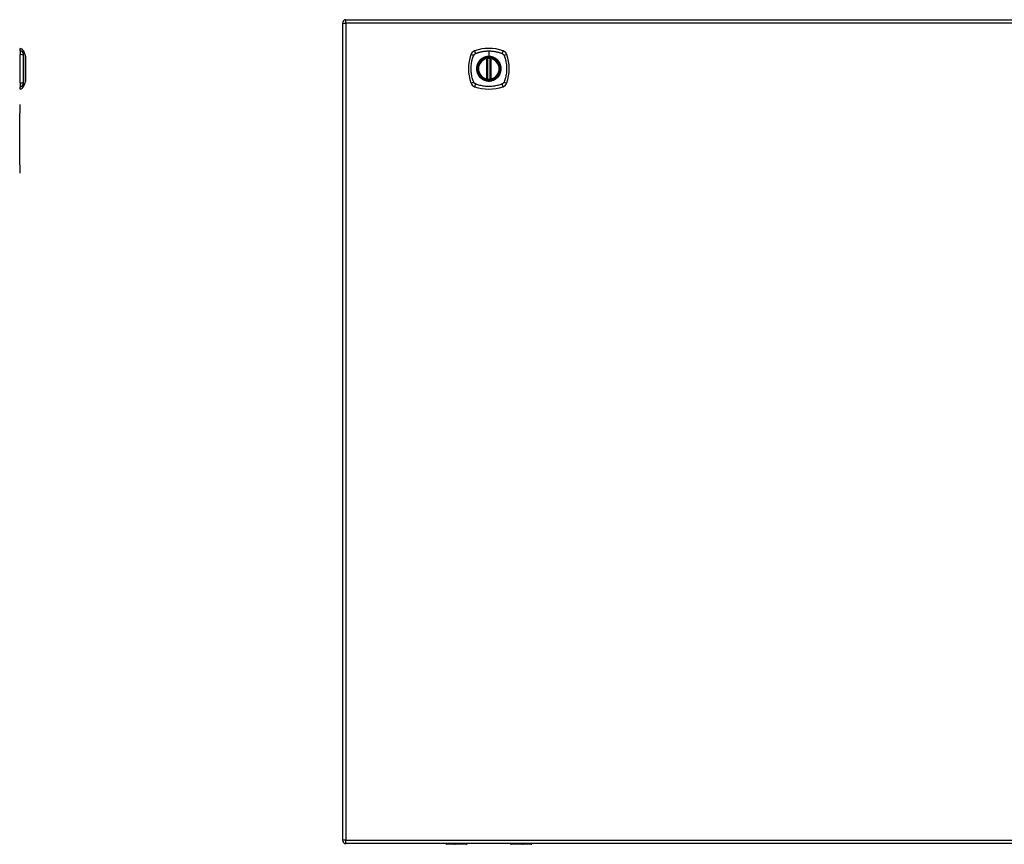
# Model space of a CAD drawing. Header units: inches. Extents: x 7 to 228, y 17 to 114.
# Tile 68 of 75: x 65 to 94, y 54 to 78. Entities that reach past the tile are written whole.
import ezdxf

# ---------------------------------------------------------------- set-up
doc = ezdxf.new("R2010")
doc.units = ezdxf.units.IN
doc.header["$MEASUREMENT"] = 0
doc.layers.add('Visible Edges(ANSI)', color=7, linetype='Continuous', lineweight=25)
doc.layers.add('Visible Tangent Edges(ANSI)', color=7, linetype='Continuous', lineweight=25)

msp = doc.modelspace()

# ---------------------------------------------------------------- linework, layer by layer
at = {"layer": 'Visible Edges(ANSI)'}
for p, q in [((74.885, 78.051), (122.49, 78.051)), ((74.786, 77.952), (74.786, 54.232)), ((65.43, 77.15), (65.43, 77.218)), ((65.43, 77.15), (65.43, 77.039)), ((65.43, 76.216), (65.43, 77.039)), ((65.523, 77.144), (65.585, 76.984)), ((78.977, 76.335), (78.977, 76.92)), ((78.997, 76.33), (78.997, 76.924)), ((79.075, 76.924), (79.075, 76.33)), ((79.095, 76.92), (79.095, 76.335)), ((65.43, 76.216), (65.43, 76.105)), ((65.43, 76.037), (65.43, 76.105)), ((65.585, 76.27), (65.523, 76.111)), ((65.421, 75.592), (65.415, 75.592)), ((65.421, 75.592), (65.421, 75.342)), ((65.421, 73.842), (65.421, 75.342)), ((65.421, 73.842), (65.421, 73.592)), ((65.415, 73.592), (65.421, 73.592)), ((122.49, 54.133), (74.885, 54.133)), ((78.39, 54.114), (77.806, 54.114)), ((78.406, 54.133), (78.406, 54.13)), ((79.666, 54.13), (79.666, 54.133)), ((80.266, 54.114), (79.682, 54.114))]:
    msp.add_line(p, q, dxfattribs=at)
at = {"layer": 'Visible Edges(ANSI)', "flags": 128}
for points in [[(65.585, 76.272), (65.585, 76.273), (65.585, 76.274), (65.585, 76.276), (65.585, 76.279), (65.585, 76.283), (65.585, 76.287), (65.585, 76.293), (65.585, 76.299), (65.585, 76.306), (65.585, 76.314), (65.585, 76.323), (65.585, 76.332), (65.585, 76.342), (65.585, 76.353), (65.585, 76.364), (65.585, 76.376), (65.585, 76.389), (65.585, 76.402), (65.585, 76.416), (65.585, 76.43), (65.585, 76.444), (65.585, 76.46), (65.585, 76.475), (65.585, 76.491), (65.585, 76.508), (65.585, 76.524), (65.585, 76.541), (65.585, 76.558), (65.585, 76.575), (65.585, 76.592), (65.585, 76.61), (65.585, 76.627), (65.585, 76.645), (65.585, 76.662), (65.585, 76.68), (65.585, 76.697), (65.585, 76.714), (65.585, 76.731), (65.585, 76.747), (65.585, 76.764), (65.585, 76.78), (65.585, 76.795), (65.585, 76.81), (65.585, 76.825), (65.585, 76.839), (65.585, 76.853), (65.585, 76.866), (65.585, 76.879), (65.585, 76.891), (65.585, 76.902), (65.585, 76.913), (65.585, 76.923), (65.585, 76.932), (65.585, 76.941), (65.585, 76.948), (65.585, 76.955), (65.585, 76.962), (65.585, 76.967), (65.585, 76.972), (65.585, 76.976), (65.585, 76.979), (65.585, 76.981), (65.585, 76.982), (65.585, 76.982)], [(79.007, 76.939), (79.006, 76.939), (79.004, 76.939), (79.002, 76.938), (79.001, 76.938), (78.999, 76.938), (78.998, 76.938), (78.996, 76.938), (78.995, 76.938), (78.994, 76.937), (78.992, 76.937), (78.991, 76.937), (78.99, 76.937), (78.989, 76.937), (78.988, 76.937), (78.987, 76.936), (78.986, 76.936), (78.985, 76.936), (78.985, 76.936), (78.984, 76.936), (78.984, 76.936), (78.983, 76.936), (78.983, 76.936), (78.983, 76.936), (78.983, 76.936)], [(79.089, 76.936), (79.089, 76.936), (79.089, 76.936), (79.089, 76.936), (79.088, 76.936), (79.088, 76.936), (79.087, 76.936), (79.087, 76.936), (79.086, 76.936), (79.085, 76.936), (79.084, 76.937), (79.083, 76.937), (79.082, 76.937), (79.081, 76.937), (79.079, 76.937), (79.078, 76.937), (79.077, 76.938), (79.075, 76.938), (79.074, 76.938), (79.072, 76.938), (79.071, 76.938), (79.069, 76.938), (79.068, 76.939), (79.066, 76.939), (79.065, 76.939)], [(78.983, 76.319), (78.983, 76.319), (78.983, 76.319), (78.983, 76.319), (78.984, 76.319), (78.984, 76.319), (78.985, 76.319), (78.985, 76.318), (78.986, 76.318), (78.987, 76.318), (78.988, 76.318), (78.989, 76.318), (78.99, 76.318), (78.991, 76.318), (78.992, 76.317), (78.994, 76.317), (78.995, 76.317), (78.996, 76.317), (78.998, 76.317), (78.999, 76.316), (79.001, 76.316), (79.002, 76.316), (79.004, 76.316), (79.006, 76.316), (79.007, 76.316)], [(79.065, 76.316), (79.066, 76.316), (79.068, 76.316), (79.069, 76.316), (79.071, 76.316), (79.072, 76.316), (79.074, 76.317), (79.075, 76.317), (79.077, 76.317), (79.078, 76.317), (79.079, 76.317), (79.081, 76.318), (79.082, 76.318), (79.083, 76.318), (79.084, 76.318), (79.085, 76.318), (79.086, 76.318), (79.087, 76.318), (79.087, 76.319), (79.088, 76.319), (79.088, 76.319), (79.089, 76.319), (79.089, 76.319), (79.089, 76.319), (79.089, 76.319)]]:
    msp.add_lwpolyline(points, dxfattribs=at)
at = {"layer": 'Visible Edges(ANSI)'}
for radius in [0.32, 0.315]:
    msp.add_circle((79.036, 76.627), radius, dxfattribs=at)
for centre, radius, start, end in [((74.885, 77.952), 0.099, 90, 180), ((65.438, 77.159), 0.0394, 101.537, 126.8699), ((65.413, 77.101), 0.118, 21.2505, 81.3991), ((79.036, 75.938), 1.28, 71.2278, 108.7722), ((65.58, 76.982), 0.00492, 0.2088, 21.2505), ((79.725, 76.627), 1.28, 161.2278, 198.7722), ((78.681, 76.982), 0.177, 108.7722, 161.2278), ((79.036, 76.627), 0.313, 103.6344, 256.3656), ((79.036, 76.627), 0.313, 99.784, 103.6344), ((78.965, 76.92), 0.0118, 0, 103.6344), ((78.985, 76.924), 0.0118, 0, 99.784), ((79.036, 76.627), 0.313, 84.7499, 95.2501), ((79.087, 76.924), 0.0118, 80.216, 180), ((79.036, 76.627), 0.313, 76.3656, 80.216), ((79.107, 76.92), 0.0118, 76.3656, 180), ((79.036, 76.627), 0.313, 283.6344, 76.3656), ((79.391, 76.982), 0.177, 18.7722, 71.2278), ((78.347, 76.627), 1.28, 341.2278, 18.7722), ((78.965, 76.335), 0.0118, 256.3656, 0), ((78.985, 76.33), 0.0118, 260.216, 0), ((79.087, 76.33), 0.0118, 180, 279.784), ((79.107, 76.335), 0.0118, 180, 283.6344), ((65.438, 76.096), 0.0394, 233.1301, 258.463), ((65.413, 76.154), 0.118, 278.6009, 338.7495), ((65.58, 76.272), 0.00492, 338.7495, 359.7912), ((78.681, 76.273), 0.177, 198.7722, 251.2278), ((79.036, 77.316), 1.28, 251.2278, 288.7722), ((79.036, 76.627), 0.313, 256.3656, 260.216), ((79.036, 76.627), 0.313, 264.7499, 275.2501), ((79.036, 76.627), 0.313, 279.784, 283.6344), ((79.391, 76.273), 0.177, 288.7722, 341.2278), ((74.885, 54.232), 0.099, 180, 270), ((77.806, 54.133), 0.0197, 180.5386, 270), ((78.39, 54.13), 0.0157, 270, 0), ((79.682, 54.13), 0.0157, 180, 270), ((80.266, 54.133), 0.0197, 270, 359.4614)]:
    msp.add_arc(centre, radius, start, end, dxfattribs=at)
at = {"layer": 'Visible Tangent Edges(ANSI)'}
for p, q in [((74.885, 77.952), (74.885, 78.051)), ((74.786, 77.952), (74.885, 77.952)), ((122.49, 77.952), (74.885, 77.952)), ((74.885, 77.952), (74.885, 54.232)), ((65.523, 77.144), (65.585, 76.984)), ((78.965, 76.92), (78.962, 76.931)), ((78.965, 76.92), (78.977, 76.92)), ((78.965, 76.92), (78.965, 76.335)), ((78.977, 76.92), (78.987, 76.92)), ((78.983, 76.936), (78.984, 76.93)), ((78.986, 76.924), (78.997, 76.924)), ((78.987, 76.335), (78.987, 76.92)), ((79.008, 76.927), (79.007, 76.939)), ((79.008, 76.327), (79.008, 76.927)), ((79.036, 77.144), (79.036, 76.984)), ((79.036, 76.979), (79.036, 76.984)), ((79.063, 76.927), (79.065, 76.939)), ((79.063, 76.927), (79.063, 76.327)), ((79.075, 76.924), (79.085, 76.924)), ((79.085, 76.92), (79.095, 76.92)), ((79.085, 76.92), (79.085, 76.335)), ((79.088, 76.93), (79.089, 76.936)), ((79.095, 76.92), (79.107, 76.92)), ((79.11, 76.931), (79.107, 76.92)), ((79.107, 76.335), (79.107, 76.92)), ((78.962, 76.323), (78.965, 76.335)), ((78.977, 76.335), (78.965, 76.335)), ((78.987, 76.335), (78.977, 76.335)), ((78.997, 76.33), (78.986, 76.33)), ((79.085, 76.33), (79.075, 76.33)), ((79.095, 76.335), (79.085, 76.335)), ((79.107, 76.335), (79.095, 76.335)), ((79.107, 76.335), (79.11, 76.323)), ((78.984, 76.325), (78.983, 76.319)), ((79.007, 76.316), (79.008, 76.327)), ((79.065, 76.316), (79.063, 76.327)), ((79.089, 76.319), (79.088, 76.325)), ((65.415, 75.342), (65.421, 75.342)), ((65.421, 73.842), (65.415, 73.842)), ((74.885, 54.232), (74.786, 54.232)), ((74.885, 54.133), (74.885, 54.232)), ((74.885, 54.232), (122.49, 54.232)), ((77.806, 54.133), (77.806, 54.114)), ((78.39, 54.114), (78.39, 54.133)), ((79.682, 54.133), (79.682, 54.114)), ((80.266, 54.114), (80.266, 54.133))]:
    msp.add_line(p, q, dxfattribs=at)
at = {"layer": 'Visible Tangent Edges(ANSI)', "flags": 128}
for points in [[(65.524, 77.067), (65.524, 77.075), (65.524, 77.081), (65.524, 77.086), (65.524, 77.092), (65.524, 77.096), (65.524, 77.101), (65.524, 77.106), (65.524, 77.11), (65.524, 77.114), (65.524, 77.118), (65.524, 77.121), (65.523, 77.125), (65.523, 77.128), (65.523, 77.13), (65.523, 77.133), (65.523, 77.135), (65.523, 77.137), (65.523, 77.139), (65.523, 77.14), (65.523, 77.142), (65.523, 77.143), (65.523, 77.143), (65.523, 77.144), (65.523, 77.144)], [(65.524, 76.239), (65.524, 76.272), (65.524, 76.303), (65.524, 76.335), (65.524, 76.366), (65.524, 76.398), (65.523, 76.43), (65.523, 76.463), (65.523, 76.495), (65.523, 76.528), (65.523, 76.561), (65.523, 76.594), (65.523, 76.627), (65.523, 76.66), (65.523, 76.693), (65.523, 76.726), (65.523, 76.759), (65.523, 76.791), (65.523, 76.824), (65.524, 76.856), (65.524, 76.888), (65.524, 76.92), (65.524, 76.951), (65.524, 76.982), (65.524, 77.016)], [(65.524, 77.046), (65.524, 77.047), (65.524, 77.048), (65.524, 77.049), (65.524, 77.05), (65.524, 77.051), (65.524, 77.052), (65.524, 77.053), (65.524, 77.054), (65.524, 77.055), (65.524, 77.056), (65.524, 77.057), (65.524, 77.058), (65.524, 77.059), (65.524, 77.06), (65.524, 77.06), (65.524, 77.061), (65.524, 77.062), (65.524, 77.063), (65.524, 77.064), (65.524, 77.064), (65.524, 77.065), (65.524, 77.066), (65.524, 77.067), (65.524, 77.067)], [(65.524, 77.016), (65.524, 77.017), (65.524, 77.019), (65.524, 77.02), (65.524, 77.021), (65.524, 77.023), (65.524, 77.024), (65.524, 77.025), (65.524, 77.027), (65.524, 77.028), (65.524, 77.029), (65.524, 77.031), (65.524, 77.032), (65.524, 77.033), (65.524, 77.034), (65.524, 77.036), (65.524, 77.037), (65.524, 77.038), (65.524, 77.039), (65.524, 77.04), (65.524, 77.042), (65.524, 77.043), (65.524, 77.044), (65.524, 77.045), (65.524, 77.046)], [(65.585, 76.984), (65.585, 76.984), (65.585, 76.984), (65.585, 76.983), (65.585, 76.982), (65.585, 76.98), (65.585, 76.979), (65.585, 76.977), (65.585, 76.975), (65.585, 76.972), (65.585, 76.969), (65.585, 76.966), (65.585, 76.963), (65.585, 76.959), (65.585, 76.955), (65.585, 76.951), (65.585, 76.947), (65.585, 76.942), (65.585, 76.937), (65.585, 76.932), (65.585, 76.926), (65.585, 76.921), (65.585, 76.915), (65.585, 76.908), (65.585, 76.902)], [(65.585, 76.902), (65.585, 76.9), (65.585, 76.898), (65.585, 76.896), (65.585, 76.895), (65.585, 76.893), (65.585, 76.891), (65.585, 76.889), (65.585, 76.887), (65.585, 76.885), (65.585, 76.883), (65.585, 76.881), (65.585, 76.879), (65.585, 76.877), (65.585, 76.875), (65.585, 76.873), (65.585, 76.871), (65.585, 76.869), (65.585, 76.867), (65.585, 76.865), (65.585, 76.863), (65.585, 76.861), (65.585, 76.859), (65.585, 76.857), (65.585, 76.855)], [(78.596, 76.239), (78.582, 76.272), (78.572, 76.303), (78.562, 76.335), (78.553, 76.366), (78.546, 76.398), (78.539, 76.43), (78.533, 76.463), (78.528, 76.495), (78.524, 76.528), (78.522, 76.561), (78.52, 76.594), (78.519, 76.627), (78.52, 76.66), (78.521, 76.693), (78.524, 76.726), (78.528, 76.759), (78.533, 76.791), (78.539, 76.824), (78.545, 76.856), (78.553, 76.888), (78.562, 76.92), (78.572, 76.951), (78.582, 76.982), (78.596, 77.016)], [(78.596, 77.016), (78.597, 77.017), (78.597, 77.019), (78.598, 77.02), (78.599, 77.021), (78.599, 77.023), (78.6, 77.024), (78.601, 77.025), (78.602, 77.027), (78.603, 77.028), (78.604, 77.029), (78.604, 77.031), (78.605, 77.032), (78.606, 77.033), (78.607, 77.034), (78.608, 77.036), (78.609, 77.037), (78.61, 77.038), (78.611, 77.039), (78.612, 77.04), (78.613, 77.042), (78.614, 77.043), (78.615, 77.044), (78.616, 77.045), (78.617, 77.046)], [(78.617, 77.046), (78.618, 77.047), (78.619, 77.048), (78.62, 77.049), (78.622, 77.05), (78.623, 77.051), (78.624, 77.052), (78.625, 77.053), (78.626, 77.054), (78.628, 77.055), (78.629, 77.056), (78.63, 77.057), (78.631, 77.058), (78.633, 77.059), (78.634, 77.06), (78.635, 77.06), (78.636, 77.061), (78.638, 77.062), (78.639, 77.063), (78.64, 77.064), (78.642, 77.064), (78.643, 77.065), (78.645, 77.066), (78.646, 77.067), (78.647, 77.067)], [(78.647, 77.067), (78.665, 77.075), (78.681, 77.081), (78.696, 77.086), (78.712, 77.092), (78.728, 77.096), (78.743, 77.101), (78.759, 77.106), (78.775, 77.11), (78.791, 77.114), (78.807, 77.118), (78.823, 77.121), (78.839, 77.125), (78.855, 77.128), (78.872, 77.13), (78.888, 77.133), (78.904, 77.135), (78.921, 77.137), (78.937, 77.139), (78.953, 77.14), (78.97, 77.142), (78.986, 77.143), (79.003, 77.143), (79.019, 77.144), (79.036, 77.144)], [(79.036, 76.979), (79.127, 76.967), (79.212, 76.932), (79.285, 76.876), (79.341, 76.803), (79.376, 76.718), (79.388, 76.627), (79.376, 76.536), (79.341, 76.451), (79.285, 76.378), (79.212, 76.322), (79.127, 76.287), (79.036, 76.275), (78.944, 76.287), (78.859, 76.322), (78.786, 76.378), (78.731, 76.451), (78.696, 76.536), (78.684, 76.627), (78.696, 76.719), (78.731, 76.804), (78.787, 76.877), (78.86, 76.932), (78.945, 76.967), (79.036, 76.979)], [(78.808, 76.902), (78.806, 76.9), (78.804, 76.898), (78.802, 76.896), (78.8, 76.895), (78.798, 76.893), (78.796, 76.891), (78.794, 76.889), (78.792, 76.887), (78.79, 76.885), (78.788, 76.883), (78.786, 76.881), (78.784, 76.879), (78.782, 76.877), (78.78, 76.875), (78.778, 76.873), (78.776, 76.871), (78.774, 76.869), (78.772, 76.867), (78.77, 76.865), (78.769, 76.863), (78.767, 76.861), (78.765, 76.859), (78.763, 76.857), (78.761, 76.855)], [(79.036, 76.984), (79.026, 76.984), (79.015, 76.984), (79.005, 76.983), (78.995, 76.982), (78.985, 76.98), (78.974, 76.979), (78.964, 76.977), (78.954, 76.975), (78.944, 76.972), (78.934, 76.969), (78.925, 76.966), (78.915, 76.963), (78.905, 76.959), (78.896, 76.955), (78.886, 76.951), (78.877, 76.947), (78.868, 76.942), (78.859, 76.937), (78.85, 76.932), (78.841, 76.926), (78.833, 76.921), (78.824, 76.915), (78.816, 76.908), (78.808, 76.902)], [(78.984, 76.93), (78.983, 76.93), (78.982, 76.931), (78.981, 76.931), (78.981, 76.931), (78.98, 76.931), (78.979, 76.932), (78.978, 76.932), (78.977, 76.932), (78.976, 76.932), (78.975, 76.932), (78.974, 76.932), (78.973, 76.933), (78.973, 76.933), (78.972, 76.933), (78.971, 76.933), (78.97, 76.933), (78.969, 76.932), (78.968, 76.932), (78.967, 76.932), (78.966, 76.932), (78.965, 76.932), (78.964, 76.932), (78.963, 76.932), (78.962, 76.931)], [(78.986, 76.924), (78.986, 76.924), (78.986, 76.925), (78.986, 76.925), (78.986, 76.925), (78.986, 76.925), (78.986, 76.926), (78.986, 76.926), (78.986, 76.926), (78.986, 76.926), (78.986, 76.927), (78.986, 76.927), (78.985, 76.927), (78.985, 76.927), (78.985, 76.928), (78.985, 76.928), (78.985, 76.928), (78.985, 76.928), (78.985, 76.929), (78.985, 76.929), (78.984, 76.929), (78.984, 76.929), (78.984, 76.929), (78.984, 76.93), (78.984, 76.93)], [(78.987, 76.92), (78.987, 76.92), (78.987, 76.92), (78.987, 76.92), (78.987, 76.921), (78.987, 76.921), (78.987, 76.921), (78.987, 76.921), (78.987, 76.921), (78.987, 76.922), (78.987, 76.922), (78.987, 76.922), (78.987, 76.922), (78.987, 76.922), (78.987, 76.922), (78.987, 76.923), (78.987, 76.923), (78.987, 76.923), (78.987, 76.923), (78.987, 76.923), (78.986, 76.923), (78.986, 76.924), (78.986, 76.924), (78.986, 76.924), (78.986, 76.924)], [(78.997, 76.924), (78.997, 76.924), (78.997, 76.924), (78.997, 76.924), (78.997, 76.924), (78.997, 76.924), (78.997, 76.924), (78.998, 76.924), (78.998, 76.925), (78.999, 76.925), (78.999, 76.925), (78.999, 76.925), (79, 76.925), (79.001, 76.925), (79.001, 76.926), (79.002, 76.926), (79.002, 76.926), (79.003, 76.926), (79.004, 76.926), (79.005, 76.926), (79.005, 76.927), (79.006, 76.927), (79.007, 76.927), (79.008, 76.927), (79.008, 76.927)], [(79.036, 77.144), (79.052, 77.144), (79.069, 77.143), (79.085, 77.143), (79.102, 77.142), (79.118, 77.14), (79.135, 77.139), (79.151, 77.137), (79.168, 77.135), (79.184, 77.133), (79.2, 77.13), (79.216, 77.128), (79.233, 77.125), (79.249, 77.121), (79.265, 77.118), (79.281, 77.114), (79.297, 77.11), (79.313, 77.106), (79.328, 77.101), (79.344, 77.096), (79.36, 77.092), (79.375, 77.086), (79.391, 77.081), (79.406, 77.075), (79.424, 77.067)], [(79.263, 76.902), (79.255, 76.908), (79.247, 76.915), (79.239, 76.921), (79.23, 76.926), (79.222, 76.932), (79.213, 76.937), (79.204, 76.942), (79.195, 76.947), (79.185, 76.951), (79.176, 76.955), (79.166, 76.959), (79.157, 76.963), (79.147, 76.966), (79.137, 76.969), (79.127, 76.972), (79.117, 76.975), (79.107, 76.977), (79.097, 76.979), (79.087, 76.98), (79.077, 76.982), (79.067, 76.983), (79.056, 76.984), (79.046, 76.984), (79.036, 76.984)], [(79.063, 76.927), (79.064, 76.927), (79.065, 76.927), (79.066, 76.927), (79.066, 76.927), (79.067, 76.926), (79.068, 76.926), (79.069, 76.926), (79.069, 76.926), (79.07, 76.926), (79.071, 76.926), (79.071, 76.925), (79.072, 76.925), (79.072, 76.925), (79.073, 76.925), (79.073, 76.925), (79.074, 76.925), (79.074, 76.924), (79.074, 76.924), (79.075, 76.924), (79.075, 76.924), (79.075, 76.924), (79.075, 76.924), (79.075, 76.924), (79.075, 76.924)], [(79.088, 76.93), (79.088, 76.93), (79.088, 76.929), (79.088, 76.929), (79.087, 76.929), (79.087, 76.929), (79.087, 76.929), (79.087, 76.928), (79.087, 76.928), (79.087, 76.928), (79.087, 76.928), (79.086, 76.927), (79.086, 76.927), (79.086, 76.927), (79.086, 76.927), (79.086, 76.926), (79.086, 76.926), (79.086, 76.926), (79.086, 76.926), (79.086, 76.925), (79.086, 76.925), (79.086, 76.925), (79.085, 76.925), (79.085, 76.924), (79.085, 76.924)], [(79.085, 76.924), (79.085, 76.924), (79.085, 76.924), (79.085, 76.924), (79.085, 76.923), (79.085, 76.923), (79.085, 76.923), (79.085, 76.923), (79.085, 76.923), (79.085, 76.923), (79.085, 76.922), (79.085, 76.922), (79.085, 76.922), (79.085, 76.922), (79.085, 76.922), (79.085, 76.922), (79.085, 76.921), (79.085, 76.921), (79.085, 76.921), (79.085, 76.921), (79.085, 76.921), (79.085, 76.92), (79.085, 76.92), (79.085, 76.92), (79.085, 76.92)], [(79.11, 76.931), (79.109, 76.932), (79.108, 76.932), (79.107, 76.932), (79.106, 76.932), (79.105, 76.932), (79.104, 76.932), (79.103, 76.932), (79.102, 76.933), (79.101, 76.933), (79.1, 76.933), (79.099, 76.933), (79.098, 76.933), (79.097, 76.932), (79.096, 76.932), (79.096, 76.932), (79.095, 76.932), (79.094, 76.932), (79.093, 76.932), (79.092, 76.931), (79.091, 76.931), (79.09, 76.931), (79.09, 76.931), (79.089, 76.93), (79.088, 76.93)], [(79.311, 76.855), (79.309, 76.857), (79.307, 76.859), (79.305, 76.861), (79.303, 76.863), (79.301, 76.865), (79.3, 76.867), (79.298, 76.869), (79.296, 76.871), (79.294, 76.873), (79.292, 76.875), (79.29, 76.877), (79.288, 76.879), (79.286, 76.881), (79.284, 76.883), (79.282, 76.885), (79.28, 76.887), (79.278, 76.889), (79.276, 76.891), (79.274, 76.893), (79.272, 76.895), (79.27, 76.896), (79.268, 76.898), (79.266, 76.9), (79.263, 76.902)], [(79.424, 77.067), (79.427, 77.066), (79.43, 77.064), (79.433, 77.063), (79.435, 77.061), (79.438, 77.06), (79.44, 77.058), (79.443, 77.056), (79.445, 77.054), (79.448, 77.052), (79.45, 77.05), (79.452, 77.048), (79.455, 77.046), (79.457, 77.044), (79.459, 77.042), (79.461, 77.039), (79.463, 77.037), (79.465, 77.034), (79.467, 77.032), (79.468, 77.029), (79.47, 77.027), (79.472, 77.024), (79.473, 77.021), (79.474, 77.019), (79.476, 77.016)], [(79.476, 77.016), (79.49, 76.982), (79.5, 76.951), (79.51, 76.92), (79.519, 76.888), (79.526, 76.856), (79.533, 76.824), (79.539, 76.791), (79.544, 76.759), (79.548, 76.726), (79.55, 76.693), (79.552, 76.66), (79.552, 76.627), (79.552, 76.594), (79.55, 76.561), (79.548, 76.528), (79.544, 76.495), (79.539, 76.463), (79.533, 76.43), (79.526, 76.398), (79.518, 76.366), (79.51, 76.335), (79.5, 76.303), (79.49, 76.272), (79.476, 76.239)], [(65.585, 76.855), (65.585, 76.839), (65.585, 76.822), (65.585, 76.804), (65.585, 76.786), (65.585, 76.767), (65.585, 76.748), (65.585, 76.729), (65.585, 76.709), (65.585, 76.689), (65.585, 76.668), (65.585, 76.648), (65.585, 76.627), (65.585, 76.607), (65.585, 76.586), (65.585, 76.566), (65.585, 76.545), (65.585, 76.526), (65.585, 76.506), (65.585, 76.487), (65.585, 76.468), (65.585, 76.45), (65.585, 76.433), (65.585, 76.416), (65.585, 76.4)], [(78.761, 76.855), (78.749, 76.839), (78.737, 76.822), (78.726, 76.804), (78.717, 76.786), (78.708, 76.767), (78.7, 76.748), (78.694, 76.729), (78.689, 76.709), (78.684, 76.689), (78.681, 76.668), (78.68, 76.648), (78.679, 76.627), (78.68, 76.607), (78.681, 76.586), (78.684, 76.566), (78.689, 76.545), (78.694, 76.526), (78.7, 76.506), (78.708, 76.487), (78.717, 76.468), (78.726, 76.45), (78.737, 76.433), (78.749, 76.416), (78.761, 76.4)], [(79.311, 76.4), (79.323, 76.416), (79.335, 76.433), (79.346, 76.45), (79.355, 76.469), (79.364, 76.487), (79.371, 76.506), (79.378, 76.526), (79.383, 76.546), (79.387, 76.566), (79.39, 76.586), (79.392, 76.607), (79.393, 76.627), (79.392, 76.648), (79.39, 76.668), (79.387, 76.689), (79.383, 76.709), (79.378, 76.729), (79.371, 76.748), (79.364, 76.768), (79.355, 76.786), (79.346, 76.804), (79.335, 76.822), (79.323, 76.839), (79.311, 76.855)], [(65.585, 76.4), (65.585, 76.398), (65.585, 76.395), (65.585, 76.393), (65.585, 76.391), (65.585, 76.389), (65.585, 76.387), (65.585, 76.385), (65.585, 76.383), (65.585, 76.381), (65.585, 76.379), (65.585, 76.377), (65.585, 76.375), (65.585, 76.373), (65.585, 76.371), (65.585, 76.369), (65.585, 76.367), (65.585, 76.365), (65.585, 76.364), (65.585, 76.362), (65.585, 76.36), (65.585, 76.358), (65.585, 76.356), (65.585, 76.354), (65.585, 76.353)], [(65.585, 76.353), (65.585, 76.346), (65.585, 76.34), (65.585, 76.334), (65.585, 76.328), (65.585, 76.323), (65.585, 76.318), (65.585, 76.313), (65.585, 76.308), (65.585, 76.303), (65.585, 76.299), (65.585, 76.295), (65.585, 76.292), (65.585, 76.288), (65.585, 76.285), (65.585, 76.282), (65.585, 76.28), (65.585, 76.278), (65.585, 76.276), (65.585, 76.274), (65.585, 76.273), (65.585, 76.272), (65.585, 76.271), (65.585, 76.271), (65.585, 76.27)], [(78.761, 76.4), (78.763, 76.398), (78.765, 76.395), (78.767, 76.393), (78.769, 76.391), (78.77, 76.389), (78.772, 76.387), (78.774, 76.385), (78.776, 76.383), (78.778, 76.381), (78.78, 76.379), (78.782, 76.377), (78.784, 76.375), (78.786, 76.373), (78.788, 76.371), (78.79, 76.369), (78.792, 76.367), (78.794, 76.365), (78.796, 76.364), (78.798, 76.362), (78.8, 76.36), (78.802, 76.358), (78.804, 76.356), (78.806, 76.354), (78.808, 76.353)], [(78.808, 76.353), (78.824, 76.34), (78.841, 76.328), (78.859, 76.318), (78.877, 76.308), (78.896, 76.299), (78.915, 76.292), (78.934, 76.285), (78.954, 76.28), (78.975, 76.276), (78.995, 76.273), (79.015, 76.271), (79.036, 76.27), (79.057, 76.271), (79.077, 76.273), (79.097, 76.276), (79.118, 76.28), (79.137, 76.285), (79.157, 76.292), (79.176, 76.299), (79.195, 76.308), (79.213, 76.318), (79.231, 76.328), (79.247, 76.34), (79.263, 76.353)], [(78.984, 76.325), (78.984, 76.325), (78.984, 76.325), (78.984, 76.325), (78.984, 76.326), (78.985, 76.326), (78.985, 76.326), (78.985, 76.326), (78.985, 76.326), (78.985, 76.327), (78.985, 76.327), (78.985, 76.327), (78.985, 76.327), (78.986, 76.328), (78.986, 76.328), (78.986, 76.328), (78.986, 76.328), (78.986, 76.329), (78.986, 76.329), (78.986, 76.329), (78.986, 76.329), (78.986, 76.33), (78.986, 76.33), (78.986, 76.33), (78.986, 76.33)], [(78.986, 76.33), (78.986, 76.331), (78.986, 76.331), (78.986, 76.331), (78.986, 76.331), (78.987, 76.331), (78.987, 76.332), (78.987, 76.332), (78.987, 76.332), (78.987, 76.332), (78.987, 76.332), (78.987, 76.332), (78.987, 76.333), (78.987, 76.333), (78.987, 76.333), (78.987, 76.333), (78.987, 76.333), (78.987, 76.333), (78.987, 76.334), (78.987, 76.334), (78.987, 76.334), (78.987, 76.334), (78.987, 76.334), (78.987, 76.334), (78.987, 76.335)], [(79.008, 76.327), (79.008, 76.328), (79.007, 76.328), (79.006, 76.328), (79.005, 76.328), (79.005, 76.328), (79.004, 76.328), (79.003, 76.329), (79.002, 76.329), (79.002, 76.329), (79.001, 76.329), (79.001, 76.329), (79, 76.329), (78.999, 76.33), (78.999, 76.33), (78.999, 76.33), (78.998, 76.33), (78.998, 76.33), (78.997, 76.33), (78.997, 76.33), (78.997, 76.33), (78.997, 76.33), (78.997, 76.33), (78.997, 76.33), (78.997, 76.33)], [(79.075, 76.33), (79.075, 76.33), (79.075, 76.33), (79.075, 76.33), (79.075, 76.33), (79.075, 76.33), (79.074, 76.33), (79.074, 76.33), (79.074, 76.33), (79.073, 76.33), (79.073, 76.33), (79.072, 76.33), (79.072, 76.329), (79.071, 76.329), (79.071, 76.329), (79.07, 76.329), (79.069, 76.329), (79.069, 76.329), (79.068, 76.328), (79.067, 76.328), (79.066, 76.328), (79.066, 76.328), (79.065, 76.328), (79.064, 76.328), (79.063, 76.327)], [(79.085, 76.335), (79.085, 76.334), (79.085, 76.334), (79.085, 76.334), (79.085, 76.334), (79.085, 76.334), (79.085, 76.334), (79.085, 76.333), (79.085, 76.333), (79.085, 76.333), (79.085, 76.333), (79.085, 76.333), (79.085, 76.333), (79.085, 76.332), (79.085, 76.332), (79.085, 76.332), (79.085, 76.332), (79.085, 76.332), (79.085, 76.332), (79.085, 76.331), (79.085, 76.331), (79.085, 76.331), (79.085, 76.331), (79.085, 76.331), (79.085, 76.33)], [(79.085, 76.33), (79.085, 76.33), (79.085, 76.33), (79.086, 76.33), (79.086, 76.329), (79.086, 76.329), (79.086, 76.329), (79.086, 76.329), (79.086, 76.328), (79.086, 76.328), (79.086, 76.328), (79.086, 76.328), (79.086, 76.327), (79.086, 76.327), (79.087, 76.327), (79.087, 76.327), (79.087, 76.326), (79.087, 76.326), (79.087, 76.326), (79.087, 76.326), (79.087, 76.326), (79.088, 76.325), (79.088, 76.325), (79.088, 76.325), (79.088, 76.325)], [(79.263, 76.353), (79.266, 76.354), (79.268, 76.356), (79.27, 76.358), (79.272, 76.36), (79.274, 76.362), (79.276, 76.364), (79.278, 76.365), (79.28, 76.367), (79.282, 76.369), (79.284, 76.371), (79.286, 76.373), (79.288, 76.375), (79.29, 76.377), (79.292, 76.379), (79.294, 76.381), (79.296, 76.383), (79.298, 76.385), (79.3, 76.387), (79.301, 76.389), (79.303, 76.391), (79.305, 76.393), (79.307, 76.395), (79.309, 76.398), (79.311, 76.4)], [(65.523, 76.111), (65.523, 76.111), (65.523, 76.111), (65.523, 76.112), (65.523, 76.113), (65.523, 76.114), (65.523, 76.116), (65.523, 76.117), (65.523, 76.119), (65.523, 76.122), (65.523, 76.124), (65.523, 76.127), (65.523, 76.13), (65.524, 76.133), (65.524, 76.137), (65.524, 76.141), (65.524, 76.145), (65.524, 76.149), (65.524, 76.153), (65.524, 76.158), (65.524, 76.163), (65.524, 76.168), (65.524, 76.174), (65.524, 76.179), (65.524, 76.187)], [(65.524, 76.187), (65.524, 76.189), (65.524, 76.19), (65.524, 76.192), (65.524, 76.193), (65.524, 76.195), (65.524, 76.197), (65.524, 76.198), (65.524, 76.2), (65.524, 76.202), (65.524, 76.204), (65.524, 76.206), (65.524, 76.209), (65.524, 76.211), (65.524, 76.213), (65.524, 76.215), (65.524, 76.218), (65.524, 76.22), (65.524, 76.223), (65.524, 76.225), (65.524, 76.228), (65.524, 76.231), (65.524, 76.233), (65.524, 76.236), (65.524, 76.239)], [(78.647, 76.187), (78.645, 76.189), (78.642, 76.19), (78.639, 76.192), (78.636, 76.193), (78.634, 76.195), (78.631, 76.197), (78.629, 76.198), (78.626, 76.2), (78.624, 76.202), (78.622, 76.204), (78.619, 76.206), (78.617, 76.209), (78.615, 76.211), (78.613, 76.213), (78.611, 76.215), (78.609, 76.218), (78.607, 76.22), (78.605, 76.223), (78.604, 76.225), (78.602, 76.228), (78.6, 76.231), (78.599, 76.233), (78.597, 76.236), (78.596, 76.239)], [(79.424, 76.187), (79.391, 76.174), (79.36, 76.163), (79.329, 76.153), (79.297, 76.145), (79.265, 76.137), (79.233, 76.13), (79.2, 76.124), (79.168, 76.119), (79.135, 76.116), (79.102, 76.113), (79.069, 76.111), (79.036, 76.111), (79.003, 76.111), (78.97, 76.113), (78.937, 76.116), (78.904, 76.119), (78.872, 76.124), (78.839, 76.13), (78.807, 76.137), (78.775, 76.145), (78.743, 76.153), (78.712, 76.163), (78.681, 76.174), (78.647, 76.187)], [(78.962, 76.323), (78.963, 76.323), (78.964, 76.323), (78.965, 76.323), (78.966, 76.322), (78.967, 76.322), (78.968, 76.322), (78.969, 76.322), (78.97, 76.322), (78.971, 76.322), (78.972, 76.322), (78.973, 76.322), (78.973, 76.322), (78.974, 76.322), (78.975, 76.322), (78.976, 76.322), (78.977, 76.322), (78.978, 76.323), (78.979, 76.323), (78.98, 76.323), (78.981, 76.323), (78.981, 76.324), (78.982, 76.324), (78.983, 76.324), (78.984, 76.325)], [(79.088, 76.325), (79.089, 76.324), (79.09, 76.324), (79.09, 76.324), (79.091, 76.323), (79.092, 76.323), (79.093, 76.323), (79.094, 76.323), (79.095, 76.322), (79.096, 76.322), (79.096, 76.322), (79.097, 76.322), (79.098, 76.322), (79.099, 76.322), (79.1, 76.322), (79.101, 76.322), (79.102, 76.322), (79.103, 76.322), (79.104, 76.322), (79.105, 76.322), (79.106, 76.322), (79.107, 76.323), (79.108, 76.323), (79.109, 76.323), (79.11, 76.323)], [(79.476, 76.239), (79.474, 76.236), (79.473, 76.233), (79.472, 76.231), (79.47, 76.228), (79.468, 76.225), (79.467, 76.223), (79.465, 76.22), (79.463, 76.218), (79.461, 76.215), (79.459, 76.213), (79.457, 76.211), (79.455, 76.209), (79.452, 76.206), (79.45, 76.204), (79.448, 76.202), (79.445, 76.2), (79.443, 76.198), (79.441, 76.197), (79.438, 76.195), (79.435, 76.193), (79.433, 76.192), (79.43, 76.19), (79.427, 76.189), (79.424, 76.187)], [(78.021, 54.133), (78.021, 54.132), (78.023, 54.13), (78.024, 54.129), (78.026, 54.127), (78.028, 54.126), (78.031, 54.125), (78.034, 54.124), (78.037, 54.124), (78.041, 54.123), (78.044, 54.123), (78.048, 54.122), (78.052, 54.122), (78.055, 54.122), (78.059, 54.123), (78.063, 54.123), (78.066, 54.124), (78.069, 54.124), (78.072, 54.125), (78.075, 54.126), (78.077, 54.127), (78.079, 54.129), (78.081, 54.13), (78.082, 54.132), (78.083, 54.133)], [(78.063, 54.133), (78.062, 54.133), (78.061, 54.133), (78.06, 54.133), (78.059, 54.132), (78.058, 54.132), (78.058, 54.132), (78.057, 54.132), (78.056, 54.132), (78.055, 54.132), (78.054, 54.132), (78.053, 54.132), (78.052, 54.132), (78.051, 54.132), (78.05, 54.132), (78.049, 54.132), (78.048, 54.132), (78.047, 54.132), (78.046, 54.132), (78.045, 54.132), (78.044, 54.132), (78.043, 54.133), (78.042, 54.133), (78.041, 54.133), (78.04, 54.133)], [(79.989, 54.133), (79.99, 54.132), (79.991, 54.13), (79.993, 54.129), (79.995, 54.127), (79.997, 54.126), (80, 54.125), (80.002, 54.124), (80.006, 54.124), (80.009, 54.123), (80.013, 54.123), (80.016, 54.122), (80.02, 54.122), (80.024, 54.122), (80.028, 54.123), (80.031, 54.123), (80.035, 54.124), (80.038, 54.124), (80.041, 54.125), (80.043, 54.126), (80.046, 54.127), (80.048, 54.129), (80.049, 54.13), (80.05, 54.132), (80.051, 54.133)], [(80.031, 54.133), (80.031, 54.133), (80.03, 54.133), (80.029, 54.133), (80.028, 54.132), (80.027, 54.132), (80.026, 54.132), (80.025, 54.132), (80.024, 54.132), (80.023, 54.132), (80.022, 54.132), (80.021, 54.132), (80.02, 54.132), (80.019, 54.132), (80.018, 54.132), (80.017, 54.132), (80.016, 54.132), (80.015, 54.132), (80.014, 54.132), (80.013, 54.132), (80.012, 54.132), (80.011, 54.133), (80.011, 54.133), (80.01, 54.133), (80.009, 54.133)]]:
    msp.add_lwpolyline(points, dxfattribs=at)
at = {"layer": 'Visible Tangent Edges(ANSI)'}
for radius in [0.346, 0.342, 0.325, 0.324]:
    msp.add_circle((79.036, 76.627), radius, dxfattribs=at)
for centre, radius, start, end in [((65.58, 76.982), 0.00492, 0.2088, 21.2505), ((79.036, 76.627), 0.301, 103.6344, 256.3656), ((79.036, 76.627), 0.301, 84.7499, 95.2501), ((79.036, 76.627), 0.301, 283.6344, 76.3656), ((79.036, 76.627), 0.301, 264.7499, 275.2501)]:
    msp.add_arc(centre, radius, start, end, dxfattribs=at)
for centre, major_axis, ratio, start_param, end_param in [((65.41, 77.04), (0.117, -0.016), 0.948273, 0.391156, 1.528426), ((65.41, 77.002), (0.118, 0.005), 0.314585, 0.249322, 1.386592), ((78.624, 77.002), (-0.112, 0.037), 0.042597, 4.975842, 6.113112), ((78.662, 77.04), (-0.037, 0.112), 0.042597, 0.170073, 1.307344), ((78.983, 76.935), (-0.00893, -0.00773), 0.431674, 0, 1.315955), ((78.988, 76.924), (-0.0116, -0.0021), 0.025638, 4.856604, 6.283185), ((79.084, 76.924), (0.0116, -0.0021), 0.025638, 0, 1.426581), ((79.089, 76.935), (0.00893, -0.00773), 0.431674, 4.96723, 6.283185), ((79.41, 77.04), (0.037, 0.112), 0.042597, 4.975842, 6.113112), ((79.448, 77.002), (0.112, 0.037), 0.042597, 0.170073, 1.307344), ((78.983, 76.319), (-0.00893, 0.00773), 0.431674, 4.96723, 6.283185), ((78.988, 76.33), (-0.0116, 0.0021), 0.025638, 0, 1.426581), ((79.084, 76.33), (0.0116, 0.0021), 0.025638, 4.856604, 6.283185), ((79.089, 76.319), (0.00893, 0.00773), 0.431674, 0, 1.315955), ((65.41, 76.253), (0.118, -0.005), 0.314585, 4.896593, 6.033863), ((65.41, 76.215), (0.117, 0.016), 0.948273, 4.754759, 5.892029), ((78.624, 76.253), (-0.112, -0.037), 0.042597, 0.170073, 1.307344), ((78.662, 76.215), (-0.037, -0.112), 0.042597, 4.975842, 6.113112), ((79.41, 76.215), (0.037, -0.112), 0.042597, 0.170073, 1.307344), ((79.448, 76.253), (0.112, -0.037), 0.042597, 4.975842, 6.113112)]:
    msp.add_ellipse(centre, major_axis=major_axis, ratio=ratio, start_param=start_param, end_param=end_param, dxfattribs=at)

doc.saveas('drawing.dxf')
